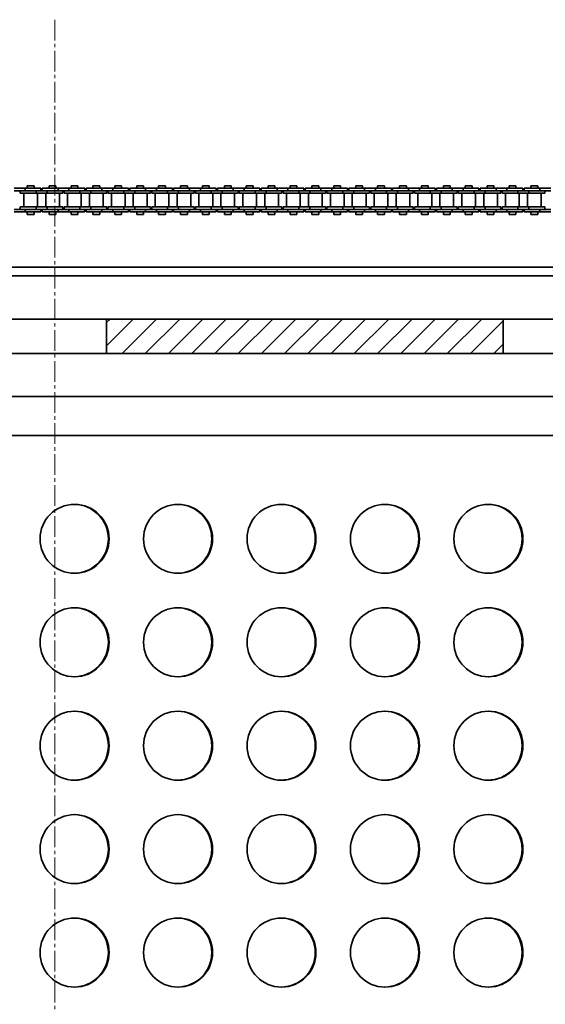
# Model space of a CAD drawing. Header units: millimetres. Extents: x 2945 to 26725, y -1082 to 16127.
# Tile 70 of 151: x 11985 to 12290, y 7329 to 7900. Entities that reach past the tile are written whole.
import ezdxf

# ---------------------------------------------------------------- set-up
doc = ezdxf.new("R2010")
doc.units = ezdxf.units.MM
doc.linetypes.add('点画线', pattern=[18, 12, -2, 2, -2])
for name, color, linetype, lineweight in [('中心线层', 1, '点画线', 18), ('几何体', 7, 'Continuous', 35), ('剖面线', 4, 'Continuous', 18)]:
    doc.layers.add(name, color=color, linetype=linetype, lineweight=lineweight)

msp = doc.modelspace()

# ---------------------------------------------------------------- hatches: boundary and pattern name
at = {"layer": '剖面线'}
h = msp.add_hatch(dxfattribs=at)
h.set_pattern_fill('ANSI31', color=256, style=0, pattern_type=0)
h.set_pattern_definition([(45, (0, 0), (-6.735192, 6.735192), [])])
h.paths.add_polyline_path([(12035.254, 7706.852), (12265.254, 7706.852), (12265.254, 7726.852), (12035.254, 7726.852)], flags=0)

# ---------------------------------------------------------------- linework, layer by layer
at = {"layer": '中心线层'}
msp.add_line((12005.254, 7900.461), (12005.254, 5098.61), dxfattribs=at)
at = {"layer": '几何体'}
for p, q in [((11988.142, 7802.779), (11981.792, 7802.779)), ((11988.142, 7802.779), (11988.142, 7801.279)), ((11997.317, 7802.779), (11988.142, 7802.779)), ((11989.337, 7804.154), (11989.337, 7802.779)), ((11993.297, 7804.154), (11989.337, 7804.154)), ((11993.297, 7802.779), (11993.297, 7804.154)), ((11997.317, 7801.279), (11997.317, 7802.779)), ((11998.017, 7802.779), (11998.017, 7801.279)), ((12007.192, 7802.779), (11998.017, 7802.779)), ((12002.037, 7804.154), (12002.037, 7802.779)), ((12005.997, 7804.154), (12002.037, 7804.154)), ((12005.997, 7802.779), (12005.997, 7804.154)), ((12007.192, 7802.779), (12007.192, 7801.279)), ((12013.542, 7802.779), (12007.192, 7802.779)), ((12013.542, 7802.779), (12013.542, 7801.279)), ((12022.717, 7802.779), (12013.542, 7802.779)), ((12014.737, 7804.154), (12014.737, 7802.779)), ((12018.697, 7804.154), (12014.737, 7804.154)), ((12018.697, 7802.779), (12018.697, 7804.154)), ((12022.717, 7801.279), (12022.717, 7802.779)), ((12023.417, 7802.779), (12023.417, 7801.279)), ((12032.592, 7802.779), (12023.417, 7802.779)), ((12027.437, 7804.154), (12027.437, 7802.779)), ((12031.397, 7804.154), (12027.437, 7804.154)), ((12031.397, 7802.779), (12031.397, 7804.154)), ((12032.592, 7802.779), (12032.592, 7801.279)), ((12038.942, 7802.779), (12032.592, 7802.779)), ((12038.942, 7802.779), (12038.942, 7801.279)), ((12048.117, 7802.779), (12038.942, 7802.779)), ((12040.137, 7804.154), (12040.137, 7802.779)), ((12044.097, 7804.154), (12040.137, 7804.154)), ((12044.097, 7802.779), (12044.097, 7804.154)), ((12048.117, 7801.279), (12048.117, 7802.779)), ((12048.817, 7802.779), (12048.817, 7801.279)), ((12057.992, 7802.779), (12048.817, 7802.779)), ((12052.837, 7804.154), (12052.837, 7802.779)), ((12056.797, 7804.154), (12052.837, 7804.154)), ((12056.797, 7802.779), (12056.797, 7804.154)), ((12057.992, 7802.779), (12057.992, 7801.279)), ((12064.342, 7802.779), (12057.992, 7802.779)), ((12064.342, 7802.779), (12064.342, 7801.279)), ((12073.517, 7802.779), (12064.342, 7802.779)), ((12065.537, 7804.154), (12065.537, 7802.779)), ((12069.497, 7804.154), (12065.537, 7804.154)), ((12069.497, 7802.779), (12069.497, 7804.154)), ((12073.517, 7801.279), (12073.517, 7802.779)), ((12074.217, 7802.779), (12074.217, 7801.279)), ((12083.392, 7802.779), (12074.217, 7802.779)), ((12078.237, 7804.154), (12078.237, 7802.779)), ((12082.197, 7804.154), (12078.237, 7804.154)), ((12082.197, 7802.779), (12082.197, 7804.154)), ((12083.392, 7802.779), (12083.392, 7801.279)), ((12089.742, 7802.779), (12083.392, 7802.779)), ((12089.742, 7802.779), (12089.742, 7801.279)), ((12098.917, 7802.779), (12089.742, 7802.779)), ((12090.937, 7804.154), (12090.937, 7802.779)), ((12094.897, 7804.154), (12090.937, 7804.154)), ((12094.897, 7802.779), (12094.897, 7804.154)), ((12098.917, 7801.279), (12098.917, 7802.779)), ((12099.617, 7802.779), (12099.617, 7801.279)), ((12108.792, 7802.779), (12099.617, 7802.779)), ((12103.637, 7804.154), (12103.637, 7802.779)), ((12107.597, 7804.154), (12103.637, 7804.154)), ((12107.597, 7802.779), (12107.597, 7804.154)), ((12108.792, 7802.779), (12108.792, 7801.279)), ((12115.142, 7802.779), (12108.792, 7802.779)), ((12115.142, 7802.779), (12115.142, 7801.279)), ((12124.317, 7802.779), (12115.142, 7802.779)), ((12116.337, 7804.154), (12116.337, 7802.779)), ((12120.297, 7804.154), (12116.337, 7804.154)), ((12120.297, 7802.779), (12120.297, 7804.154)), ((12124.317, 7801.279), (12124.317, 7802.779)), ((12125.017, 7802.779), (12125.017, 7801.279)), ((12134.192, 7802.779), (12125.017, 7802.779)), ((12129.037, 7804.154), (12129.037, 7802.779)), ((12132.997, 7804.154), (12129.037, 7804.154)), ((12132.997, 7802.779), (12132.997, 7804.154)), ((12134.192, 7802.779), (12134.192, 7801.279)), ((12140.542, 7802.779), (12134.192, 7802.779)), ((12140.542, 7802.779), (12140.542, 7801.279)), ((12149.717, 7802.779), (12140.542, 7802.779)), ((12141.737, 7804.154), (12141.737, 7802.779)), ((12145.697, 7804.154), (12141.737, 7804.154)), ((12145.697, 7802.779), (12145.697, 7804.154)), ((12149.717, 7801.279), (12149.717, 7802.779)), ((12150.417, 7802.779), (12150.417, 7801.279)), ((12159.592, 7802.779), (12150.417, 7802.779)), ((12154.437, 7804.154), (12154.437, 7802.779)), ((12158.397, 7804.154), (12154.437, 7804.154)), ((12158.397, 7802.779), (12158.397, 7804.154)), ((12159.592, 7802.779), (12159.592, 7801.279)), ((12165.942, 7802.779), (12159.592, 7802.779)), ((12165.942, 7802.779), (12165.942, 7801.279)), ((12175.117, 7802.779), (12165.942, 7802.779)), ((12167.137, 7804.154), (12167.137, 7802.779)), ((12171.097, 7804.154), (12167.137, 7804.154)), ((12171.097, 7802.779), (12171.097, 7804.154)), ((12175.117, 7801.279), (12175.117, 7802.779)), ((12175.817, 7802.779), (12175.817, 7801.279)), ((12184.992, 7802.779), (12175.817, 7802.779)), ((12179.837, 7804.154), (12179.837, 7802.779)), ((12183.797, 7804.154), (12179.837, 7804.154)), ((12183.797, 7802.779), (12183.797, 7804.154)), ((12184.992, 7802.779), (12184.992, 7801.279)), ((12191.342, 7802.779), (12184.992, 7802.779)), ((12191.342, 7802.779), (12191.342, 7801.279)), ((12200.517, 7802.779), (12191.342, 7802.779)), ((12192.537, 7804.154), (12192.537, 7802.779)), ((12196.497, 7804.154), (12192.537, 7804.154)), ((12196.497, 7802.779), (12196.497, 7804.154)), ((12200.517, 7801.279), (12200.517, 7802.779)), ((12201.217, 7802.779), (12201.217, 7801.279)), ((12210.392, 7802.779), (12201.217, 7802.779)), ((12205.237, 7804.154), (12205.237, 7802.779)), ((12209.197, 7804.154), (12205.237, 7804.154)), ((12209.197, 7802.779), (12209.197, 7804.154)), ((12210.392, 7802.779), (12210.392, 7801.279)), ((12216.742, 7802.779), (12210.392, 7802.779)), ((12216.742, 7802.779), (12216.742, 7801.279)), ((12225.917, 7802.779), (12216.742, 7802.779)), ((12217.937, 7804.154), (12217.937, 7802.779)), ((12221.897, 7804.154), (12217.937, 7804.154)), ((12221.897, 7802.779), (12221.897, 7804.154)), ((12225.917, 7801.279), (12225.917, 7802.779)), ((12226.617, 7802.779), (12226.617, 7801.279)), ((12235.792, 7802.779), (12226.617, 7802.779)), ((12230.637, 7804.154), (12230.637, 7802.779)), ((12234.597, 7804.154), (12230.637, 7804.154)), ((12234.597, 7802.779), (12234.597, 7804.154)), ((12235.792, 7802.779), (12235.792, 7801.279)), ((12242.142, 7802.779), (12235.792, 7802.779)), ((12242.142, 7802.779), (12242.142, 7801.279)), ((12251.317, 7802.779), (12242.142, 7802.779)), ((12243.337, 7804.154), (12243.337, 7802.779)), ((12247.297, 7804.154), (12243.337, 7804.154)), ((12247.297, 7802.779), (12247.297, 7804.154)), ((12251.317, 7801.279), (12251.317, 7802.779)), ((12252.017, 7802.779), (12252.017, 7801.279)), ((12261.192, 7802.779), (12252.017, 7802.779)), ((12256.037, 7804.154), (12256.037, 7802.779)), ((12259.997, 7804.154), (12256.037, 7804.154)), ((12259.997, 7802.779), (12259.997, 7804.154)), ((12261.192, 7802.779), (12261.192, 7801.279)), ((12267.542, 7802.779), (12261.192, 7802.779)), ((12267.542, 7802.779), (12267.542, 7801.279)), ((12276.717, 7802.779), (12267.542, 7802.779)), ((12268.737, 7804.154), (12268.737, 7802.779)), ((12272.697, 7804.154), (12268.737, 7804.154)), ((12272.697, 7802.779), (12272.697, 7804.154)), ((12276.717, 7801.279), (12276.717, 7802.779)), ((12277.417, 7802.779), (12277.417, 7801.279)), ((12286.592, 7802.779), (12277.417, 7802.779)), ((12281.437, 7804.154), (12281.437, 7802.779)), ((12285.397, 7804.154), (12281.437, 7804.154)), ((12285.397, 7802.779), (12285.397, 7804.154)), ((12286.592, 7802.779), (12286.592, 7801.279)), ((12292.942, 7802.779), (12286.592, 7802.779)), ((11988.142, 7801.279), (11981.792, 7801.279)), ((11985.317, 7801.279), (11985.317, 7799.779)), ((11994.492, 7799.779), (11985.317, 7799.779)), ((11987.342, 7799.779), (11987.342, 7791.929)), ((11994.492, 7801.279), (11988.142, 7801.279)), ((11994.492, 7801.279), (11988.142, 7801.279)), ((11994.492, 7801.279), (11994.492, 7799.779)), ((12000.842, 7801.279), (11994.492, 7801.279)), ((12000.842, 7799.779), (11994.492, 7799.779)), ((11995.292, 7791.929), (11995.292, 7799.779)), ((12000.042, 7799.779), (12000.042, 7791.929)), ((12000.842, 7801.279), (12000.842, 7799.779)), ((12007.192, 7801.279), (12000.842, 7801.279)), ((12007.192, 7801.279), (12000.842, 7801.279)), ((12010.017, 7799.779), (12000.842, 7799.779)), ((12013.542, 7801.279), (12007.192, 7801.279)), ((12007.992, 7791.929), (12007.992, 7799.779)), ((12010.017, 7799.779), (12010.017, 7801.279)), ((12010.717, 7801.279), (12010.717, 7799.779)), ((12019.892, 7799.779), (12010.717, 7799.779)), ((12012.742, 7799.779), (12012.742, 7791.929)), ((12019.892, 7801.279), (12013.542, 7801.279)), ((12019.892, 7801.279), (12013.542, 7801.279)), ((12019.892, 7801.279), (12019.892, 7799.779)), ((12026.242, 7801.279), (12019.892, 7801.279)), ((12026.242, 7799.779), (12019.892, 7799.779)), ((12020.692, 7791.929), (12020.692, 7799.779)), ((12025.442, 7799.779), (12025.442, 7791.929)), ((12026.242, 7801.279), (12026.242, 7799.779)), ((12032.592, 7801.279), (12026.242, 7801.279)), ((12032.592, 7801.279), (12026.242, 7801.279)), ((12035.417, 7799.779), (12026.242, 7799.779)), ((12038.942, 7801.279), (12032.592, 7801.279)), ((12033.392, 7791.929), (12033.392, 7799.779)), ((12035.417, 7799.779), (12035.417, 7801.279)), ((12036.117, 7801.279), (12036.117, 7799.779)), ((12045.292, 7799.779), (12036.117, 7799.779)), ((12038.142, 7799.779), (12038.142, 7791.929)), ((12045.292, 7801.279), (12038.942, 7801.279)), ((12045.292, 7801.279), (12038.942, 7801.279)), ((12045.292, 7801.279), (12045.292, 7799.779)), ((12051.642, 7801.279), (12045.292, 7801.279)), ((12051.642, 7799.779), (12045.292, 7799.779)), ((12046.092, 7791.929), (12046.092, 7799.779)), ((12050.842, 7799.779), (12050.842, 7791.929)), ((12051.642, 7801.279), (12051.642, 7799.779)), ((12057.992, 7801.279), (12051.642, 7801.279)), ((12057.992, 7801.279), (12051.642, 7801.279)), ((12060.817, 7799.779), (12051.642, 7799.779)), ((12064.342, 7801.279), (12057.992, 7801.279)), ((12058.792, 7791.929), (12058.792, 7799.779)), ((12060.817, 7799.779), (12060.817, 7801.279)), ((12061.517, 7801.279), (12061.517, 7799.779)), ((12070.692, 7799.779), (12061.517, 7799.779)), ((12063.542, 7799.779), (12063.542, 7791.929)), ((12070.692, 7801.279), (12064.342, 7801.279)), ((12070.692, 7801.279), (12064.342, 7801.279)), ((12070.692, 7801.279), (12070.692, 7799.779)), ((12077.042, 7801.279), (12070.692, 7801.279)), ((12077.042, 7799.779), (12070.692, 7799.779)), ((12071.492, 7791.929), (12071.492, 7799.779)), ((12076.242, 7799.779), (12076.242, 7791.929)), ((12077.042, 7801.279), (12077.042, 7799.779)), ((12083.392, 7801.279), (12077.042, 7801.279)), ((12083.392, 7801.279), (12077.042, 7801.279)), ((12086.217, 7799.779), (12077.042, 7799.779)), ((12089.742, 7801.279), (12083.392, 7801.279)), ((12084.192, 7791.929), (12084.192, 7799.779)), ((12086.217, 7799.779), (12086.217, 7801.279)), ((12086.917, 7801.279), (12086.917, 7799.779)), ((12096.092, 7799.779), (12086.917, 7799.779)), ((12088.942, 7799.779), (12088.942, 7791.929)), ((12096.092, 7801.279), (12089.742, 7801.279)), ((12096.092, 7801.279), (12089.742, 7801.279)), ((12096.092, 7801.279), (12096.092, 7799.779)), ((12102.442, 7801.279), (12096.092, 7801.279)), ((12102.442, 7799.779), (12096.092, 7799.779)), ((12096.892, 7791.929), (12096.892, 7799.779)), ((12101.642, 7799.779), (12101.642, 7791.929)), ((12102.442, 7801.279), (12102.442, 7799.779)), ((12108.792, 7801.279), (12102.442, 7801.279)), ((12108.792, 7801.279), (12102.442, 7801.279)), ((12111.617, 7799.779), (12102.442, 7799.779)), ((12115.142, 7801.279), (12108.792, 7801.279)), ((12109.592, 7791.929), (12109.592, 7799.779)), ((12111.617, 7799.779), (12111.617, 7801.279)), ((12112.317, 7801.279), (12112.317, 7799.779)), ((12121.492, 7799.779), (12112.317, 7799.779)), ((12114.342, 7799.779), (12114.342, 7791.929)), ((12121.492, 7801.279), (12115.142, 7801.279)), ((12121.492, 7801.279), (12115.142, 7801.279)), ((12121.492, 7801.279), (12121.492, 7799.779)), ((12127.842, 7801.279), (12121.492, 7801.279)), ((12127.842, 7799.779), (12121.492, 7799.779)), ((12122.292, 7791.929), (12122.292, 7799.779)), ((12127.042, 7799.779), (12127.042, 7791.929)), ((12127.842, 7801.279), (12127.842, 7799.779)), ((12134.192, 7801.279), (12127.842, 7801.279)), ((12134.192, 7801.279), (12127.842, 7801.279)), ((12137.017, 7799.779), (12127.842, 7799.779)), ((12140.542, 7801.279), (12134.192, 7801.279)), ((12134.992, 7791.929), (12134.992, 7799.779)), ((12137.017, 7799.779), (12137.017, 7801.279)), ((12137.717, 7801.279), (12137.717, 7799.779)), ((12146.892, 7799.779), (12137.717, 7799.779)), ((12139.742, 7799.779), (12139.742, 7791.929)), ((12146.892, 7801.279), (12140.542, 7801.279)), ((12146.892, 7801.279), (12140.542, 7801.279)), ((12146.892, 7801.279), (12146.892, 7799.779)), ((12153.242, 7801.279), (12146.892, 7801.279)), ((12153.242, 7799.779), (12146.892, 7799.779)), ((12147.692, 7791.929), (12147.692, 7799.779)), ((12152.442, 7799.779), (12152.442, 7791.929)), ((12153.242, 7801.279), (12153.242, 7799.779)), ((12159.592, 7801.279), (12153.242, 7801.279)), ((12159.592, 7801.279), (12153.242, 7801.279)), ((12162.417, 7799.779), (12153.242, 7799.779)), ((12165.942, 7801.279), (12159.592, 7801.279)), ((12160.392, 7791.929), (12160.392, 7799.779)), ((12162.417, 7799.779), (12162.417, 7801.279)), ((12163.117, 7801.279), (12163.117, 7799.779)), ((12172.292, 7799.779), (12163.117, 7799.779)), ((12165.142, 7799.779), (12165.142, 7791.929)), ((12172.292, 7801.279), (12165.942, 7801.279)), ((12172.292, 7801.279), (12165.942, 7801.279)), ((12172.292, 7801.279), (12172.292, 7799.779)), ((12178.642, 7801.279), (12172.292, 7801.279)), ((12178.642, 7799.779), (12172.292, 7799.779)), ((12173.092, 7791.929), (12173.092, 7799.779)), ((12177.842, 7799.779), (12177.842, 7791.929)), ((12178.642, 7801.279), (12178.642, 7799.779)), ((12184.992, 7801.279), (12178.642, 7801.279)), ((12184.992, 7801.279), (12178.642, 7801.279)), ((12187.817, 7799.779), (12178.642, 7799.779)), ((12191.342, 7801.279), (12184.992, 7801.279)), ((12185.792, 7791.929), (12185.792, 7799.779)), ((12187.817, 7799.779), (12187.817, 7801.279)), ((12188.517, 7801.279), (12188.517, 7799.779)), ((12197.692, 7799.779), (12188.517, 7799.779)), ((12190.542, 7799.779), (12190.542, 7791.929)), ((12197.692, 7801.279), (12191.342, 7801.279)), ((12197.692, 7801.279), (12197.692, 7799.779)), ((12204.042, 7801.279), (12197.692, 7801.279)), ((12204.042, 7799.779), (12197.692, 7799.779)), ((12198.492, 7791.929), (12198.492, 7799.779)), ((12203.242, 7799.779), (12203.242, 7791.929)), ((12204.042, 7801.279), (12204.042, 7799.779)), ((12210.392, 7801.279), (12204.042, 7801.279)), ((12210.392, 7801.279), (12204.042, 7801.279)), ((12213.217, 7799.779), (12204.042, 7799.779)), ((12216.742, 7801.279), (12210.392, 7801.279)), ((12211.192, 7791.929), (12211.192, 7799.779)), ((12213.217, 7799.779), (12213.217, 7801.279)), ((12213.917, 7801.279), (12213.917, 7799.779)), ((12223.092, 7799.779), (12213.917, 7799.779)), ((12215.942, 7799.779), (12215.942, 7791.929)), ((12223.092, 7801.279), (12216.742, 7801.279)), ((12223.092, 7801.279), (12216.742, 7801.279)), ((12223.092, 7801.279), (12223.092, 7799.779)), ((12229.442, 7801.279), (12223.092, 7801.279)), ((12229.442, 7799.779), (12223.092, 7799.779)), ((12223.892, 7791.929), (12223.892, 7799.779)), ((12228.642, 7799.779), (12228.642, 7791.929)), ((12229.442, 7801.279), (12229.442, 7799.779)), ((12235.792, 7801.279), (12229.442, 7801.279)), ((12235.792, 7801.279), (12229.442, 7801.279)), ((12238.617, 7799.779), (12229.442, 7799.779)), ((12242.142, 7801.279), (12235.792, 7801.279)), ((12236.592, 7791.929), (12236.592, 7799.779)), ((12238.617, 7799.779), (12238.617, 7801.279)), ((12239.317, 7801.279), (12239.317, 7799.779)), ((12248.492, 7799.779), (12239.317, 7799.779)), ((12241.342, 7799.779), (12241.342, 7791.929)), ((12248.492, 7801.279), (12242.142, 7801.279)), ((12248.492, 7801.279), (12242.142, 7801.279)), ((12248.492, 7801.279), (12248.492, 7799.779)), ((12254.842, 7801.279), (12248.492, 7801.279)), ((12254.842, 7799.779), (12248.492, 7799.779)), ((12249.292, 7791.929), (12249.292, 7799.779)), ((12254.042, 7799.779), (12254.042, 7791.929)), ((12254.842, 7801.279), (12254.842, 7799.779)), ((12261.192, 7801.279), (12254.842, 7801.279)), ((12261.192, 7801.279), (12254.842, 7801.279)), ((12264.017, 7799.779), (12254.842, 7799.779)), ((12267.542, 7801.279), (12261.192, 7801.279)), ((12261.992, 7791.929), (12261.992, 7799.779)), ((12264.017, 7799.779), (12264.017, 7801.279)), ((12264.717, 7801.279), (12264.717, 7799.779)), ((12273.892, 7799.779), (12264.717, 7799.779)), ((12266.742, 7799.779), (12266.742, 7791.929)), ((12273.892, 7801.279), (12267.542, 7801.279)), ((12273.892, 7801.279), (12273.892, 7799.779)), ((12280.242, 7801.279), (12273.892, 7801.279)), ((12280.242, 7799.779), (12273.892, 7799.779)), ((12274.692, 7791.929), (12274.692, 7799.779)), ((12279.442, 7799.779), (12279.442, 7791.929)), ((12280.242, 7801.279), (12280.242, 7799.779)), ((12286.592, 7801.279), (12280.242, 7801.279)), ((12286.592, 7801.279), (12280.242, 7801.279)), ((12289.417, 7799.779), (12280.242, 7799.779)), ((12292.942, 7801.279), (12286.592, 7801.279)), ((12287.392, 7791.929), (12287.392, 7799.779)), ((12289.417, 7799.779), (12289.417, 7801.279)), ((11988.142, 7790.429), (11981.792, 7790.429)), ((11985.317, 7791.929), (11985.317, 7790.429)), ((11994.492, 7791.929), (11985.317, 7791.929)), ((11994.492, 7790.429), (11988.142, 7790.429)), ((11988.142, 7788.929), (11988.142, 7790.429)), ((11994.492, 7790.429), (11988.142, 7790.429)), ((11994.492, 7790.429), (11994.492, 7791.929)), ((12000.842, 7791.929), (11994.492, 7791.929)), ((12000.842, 7790.429), (11994.492, 7790.429)), ((11997.317, 7788.929), (11997.317, 7790.429)), ((11998.017, 7790.429), (11998.017, 7788.929)), ((12000.842, 7790.429), (12000.842, 7791.929)), ((12010.017, 7791.929), (12000.842, 7791.929)), ((12007.192, 7790.429), (12000.842, 7790.429)), ((12007.192, 7790.429), (12000.842, 7790.429)), ((12007.192, 7788.929), (12007.192, 7790.429)), ((12013.542, 7790.429), (12007.192, 7790.429)), ((12010.017, 7790.429), (12010.017, 7791.929)), ((12010.717, 7791.929), (12010.717, 7790.429)), ((12019.892, 7791.929), (12010.717, 7791.929)), ((12019.892, 7790.429), (12013.542, 7790.429)), ((12013.542, 7788.929), (12013.542, 7790.429)), ((12019.892, 7790.429), (12013.542, 7790.429)), ((12019.892, 7790.429), (12019.892, 7791.929)), ((12026.242, 7791.929), (12019.892, 7791.929)), ((12026.242, 7790.429), (12019.892, 7790.429)), ((12022.717, 7788.929), (12022.717, 7790.429)), ((12023.417, 7790.429), (12023.417, 7788.929)), ((12026.242, 7790.429), (12026.242, 7791.929)), ((12035.417, 7791.929), (12026.242, 7791.929)), ((12032.592, 7790.429), (12026.242, 7790.429)), ((12032.592, 7790.429), (12026.242, 7790.429)), ((12032.592, 7788.929), (12032.592, 7790.429)), ((12038.942, 7790.429), (12032.592, 7790.429)), ((12035.417, 7790.429), (12035.417, 7791.929)), ((12036.117, 7791.929), (12036.117, 7790.429)), ((12045.292, 7791.929), (12036.117, 7791.929)), ((12045.292, 7790.429), (12038.942, 7790.429)), ((12038.942, 7788.929), (12038.942, 7790.429)), ((12045.292, 7790.429), (12038.942, 7790.429)), ((12045.292, 7790.429), (12045.292, 7791.929)), ((12051.642, 7791.929), (12045.292, 7791.929)), ((12051.642, 7790.429), (12045.292, 7790.429)), ((12048.117, 7788.929), (12048.117, 7790.429)), ((12048.817, 7790.429), (12048.817, 7788.929)), ((12051.642, 7790.429), (12051.642, 7791.929)), ((12060.817, 7791.929), (12051.642, 7791.929)), ((12057.992, 7790.429), (12051.642, 7790.429)), ((12057.992, 7790.429), (12051.642, 7790.429)), ((12057.992, 7788.929), (12057.992, 7790.429)), ((12064.342, 7790.429), (12057.992, 7790.429)), ((12060.817, 7790.429), (12060.817, 7791.929)), ((12061.517, 7791.929), (12061.517, 7790.429)), ((12070.692, 7791.929), (12061.517, 7791.929)), ((12070.692, 7790.429), (12064.342, 7790.429)), ((12064.342, 7788.929), (12064.342, 7790.429)), ((12070.692, 7790.429), (12064.342, 7790.429)), ((12070.692, 7790.429), (12070.692, 7791.929)), ((12077.042, 7791.929), (12070.692, 7791.929)), ((12077.042, 7790.429), (12070.692, 7790.429)), ((12073.517, 7788.929), (12073.517, 7790.429)), ((12074.217, 7790.429), (12074.217, 7788.929)), ((12077.042, 7790.429), (12077.042, 7791.929)), ((12086.217, 7791.929), (12077.042, 7791.929)), ((12083.392, 7790.429), (12077.042, 7790.429)), ((12083.392, 7790.429), (12077.042, 7790.429)), ((12083.392, 7788.929), (12083.392, 7790.429)), ((12089.742, 7790.429), (12083.392, 7790.429)), ((12086.217, 7790.429), (12086.217, 7791.929)), ((12086.917, 7791.929), (12086.917, 7790.429)), ((12096.092, 7791.929), (12086.917, 7791.929)), ((12096.092, 7790.429), (12089.742, 7790.429)), ((12089.742, 7788.929), (12089.742, 7790.429)), ((12096.092, 7790.429), (12089.742, 7790.429)), ((12096.092, 7790.429), (12096.092, 7791.929)), ((12102.442, 7791.929), (12096.092, 7791.929)), ((12102.442, 7790.429), (12096.092, 7790.429)), ((12098.917, 7788.929), (12098.917, 7790.429)), ((12099.617, 7790.429), (12099.617, 7788.929)), ((12102.442, 7790.429), (12102.442, 7791.929)), ((12111.617, 7791.929), (12102.442, 7791.929)), ((12108.792, 7790.429), (12102.442, 7790.429)), ((12108.792, 7790.429), (12102.442, 7790.429)), ((12108.792, 7788.929), (12108.792, 7790.429)), ((12115.142, 7790.429), (12108.792, 7790.429)), ((12111.617, 7790.429), (12111.617, 7791.929)), ((12112.317, 7791.929), (12112.317, 7790.429)), ((12121.492, 7791.929), (12112.317, 7791.929)), ((12121.492, 7790.429), (12115.142, 7790.429)), ((12115.142, 7788.929), (12115.142, 7790.429)), ((12121.492, 7790.429), (12115.142, 7790.429)), ((12121.492, 7790.429), (12121.492, 7791.929)), ((12127.842, 7791.929), (12121.492, 7791.929)), ((12127.842, 7790.429), (12121.492, 7790.429)), ((12124.317, 7788.929), (12124.317, 7790.429)), ((12125.017, 7790.429), (12125.017, 7788.929)), ((12127.842, 7790.429), (12127.842, 7791.929)), ((12137.017, 7791.929), (12127.842, 7791.929)), ((12134.192, 7790.429), (12127.842, 7790.429)), ((12134.192, 7790.429), (12127.842, 7790.429)), ((12134.192, 7788.929), (12134.192, 7790.429)), ((12140.542, 7790.429), (12134.192, 7790.429)), ((12137.017, 7790.429), (12137.017, 7791.929)), ((12137.717, 7791.929), (12137.717, 7790.429)), ((12146.892, 7791.929), (12137.717, 7791.929)), ((12146.892, 7790.429), (12140.542, 7790.429)), ((12140.542, 7788.929), (12140.542, 7790.429)), ((12146.892, 7790.429), (12140.542, 7790.429)), ((12146.892, 7790.429), (12146.892, 7791.929)), ((12153.242, 7791.929), (12146.892, 7791.929)), ((12153.242, 7790.429), (12146.892, 7790.429)), ((12149.717, 7788.929), (12149.717, 7790.429)), ((12150.417, 7790.429), (12150.417, 7788.929)), ((12153.242, 7790.429), (12153.242, 7791.929)), ((12162.417, 7791.929), (12153.242, 7791.929)), ((12159.592, 7790.429), (12153.242, 7790.429)), ((12159.592, 7790.429), (12153.242, 7790.429)), ((12159.592, 7788.929), (12159.592, 7790.429)), ((12165.942, 7790.429), (12159.592, 7790.429)), ((12162.417, 7790.429), (12162.417, 7791.929)), ((12163.117, 7791.929), (12163.117, 7790.429)), ((12172.292, 7791.929), (12163.117, 7791.929)), ((12172.292, 7790.429), (12165.942, 7790.429)), ((12165.942, 7788.929), (12165.942, 7790.429)), ((12172.292, 7790.429), (12165.942, 7790.429)), ((12172.292, 7790.429), (12172.292, 7791.929)), ((12178.642, 7791.929), (12172.292, 7791.929)), ((12178.642, 7790.429), (12172.292, 7790.429)), ((12175.117, 7788.929), (12175.117, 7790.429)), ((12175.817, 7790.429), (12175.817, 7788.929)), ((12178.642, 7790.429), (12178.642, 7791.929)), ((12187.817, 7791.929), (12178.642, 7791.929)), ((12184.992, 7790.429), (12178.642, 7790.429)), ((12184.992, 7790.429), (12178.642, 7790.429)), ((12184.992, 7788.929), (12184.992, 7790.429)), ((12191.342, 7790.429), (12184.992, 7790.429)), ((12187.817, 7790.429), (12187.817, 7791.929)), ((12188.517, 7791.929), (12188.517, 7790.429)), ((12197.692, 7791.929), (12188.517, 7791.929)), ((12197.692, 7790.429), (12191.342, 7790.429)), ((12191.342, 7788.929), (12191.342, 7790.429)), ((12197.692, 7790.429), (12197.692, 7791.929)), ((12204.042, 7791.929), (12197.692, 7791.929)), ((12204.042, 7790.429), (12197.692, 7790.429)), ((12200.517, 7788.929), (12200.517, 7790.429)), ((12201.217, 7790.429), (12201.217, 7788.929)), ((12204.042, 7790.429), (12204.042, 7791.929)), ((12213.217, 7791.929), (12204.042, 7791.929)), ((12210.392, 7790.429), (12204.042, 7790.429)), ((12210.392, 7790.429), (12204.042, 7790.429)), ((12210.392, 7788.929), (12210.392, 7790.429)), ((12216.742, 7790.429), (12210.392, 7790.429)), ((12213.217, 7790.429), (12213.217, 7791.929)), ((12213.917, 7791.929), (12213.917, 7790.429)), ((12223.092, 7791.929), (12213.917, 7791.929)), ((12223.092, 7790.429), (12216.742, 7790.429)), ((12216.742, 7788.929), (12216.742, 7790.429)), ((12223.092, 7790.429), (12216.742, 7790.429)), ((12223.092, 7790.429), (12223.092, 7791.929)), ((12229.442, 7791.929), (12223.092, 7791.929)), ((12229.442, 7790.429), (12223.092, 7790.429)), ((12225.917, 7788.929), (12225.917, 7790.429)), ((12226.617, 7790.429), (12226.617, 7788.929)), ((12229.442, 7790.429), (12229.442, 7791.929)), ((12238.617, 7791.929), (12229.442, 7791.929)), ((12235.792, 7790.429), (12229.442, 7790.429)), ((12235.792, 7790.429), (12229.442, 7790.429)), ((12235.792, 7788.929), (12235.792, 7790.429)), ((12242.142, 7790.429), (12235.792, 7790.429)), ((12238.617, 7790.429), (12238.617, 7791.929)), ((12239.317, 7791.929), (12239.317, 7790.429)), ((12248.492, 7791.929), (12239.317, 7791.929)), ((12248.492, 7790.429), (12242.142, 7790.429)), ((12242.142, 7788.929), (12242.142, 7790.429)), ((12248.492, 7790.429), (12242.142, 7790.429)), ((12248.492, 7790.429), (12248.492, 7791.929)), ((12254.842, 7791.929), (12248.492, 7791.929)), ((12254.842, 7790.429), (12248.492, 7790.429)), ((12251.317, 7788.929), (12251.317, 7790.429)), ((12252.017, 7790.429), (12252.017, 7788.929)), ((12254.842, 7790.429), (12254.842, 7791.929)), ((12264.017, 7791.929), (12254.842, 7791.929)), ((12261.192, 7790.429), (12254.842, 7790.429)), ((12261.192, 7790.429), (12254.842, 7790.429)), ((12261.192, 7788.929), (12261.192, 7790.429)), ((12267.542, 7790.429), (12261.192, 7790.429)), ((12264.017, 7790.429), (12264.017, 7791.929)), ((12264.717, 7791.929), (12264.717, 7790.429)), ((12273.892, 7791.929), (12264.717, 7791.929)), ((12273.892, 7790.429), (12267.542, 7790.429)), ((12267.542, 7788.929), (12267.542, 7790.429)), ((12273.892, 7790.429), (12273.892, 7791.929)), ((12280.242, 7791.929), (12273.892, 7791.929)), ((12280.242, 7790.429), (12273.892, 7790.429)), ((12276.717, 7788.929), (12276.717, 7790.429)), ((12277.417, 7790.429), (12277.417, 7788.929)), ((12280.242, 7790.429), (12280.242, 7791.929)), ((12289.417, 7791.929), (12280.242, 7791.929)), ((12286.592, 7790.429), (12280.242, 7790.429)), ((12286.592, 7790.429), (12280.242, 7790.429)), ((12286.592, 7788.929), (12286.592, 7790.429)), ((12292.942, 7790.429), (12286.592, 7790.429)), ((12289.417, 7790.429), (12289.417, 7791.929)), ((11988.142, 7788.929), (11981.792, 7788.929)), ((11997.317, 7788.929), (11988.142, 7788.929)), ((11989.337, 7788.929), (11989.337, 7787.554)), ((11993.297, 7787.554), (11989.337, 7787.554)), ((11993.297, 7787.554), (11993.297, 7788.929)), ((12007.192, 7788.929), (11998.017, 7788.929)), ((12002.037, 7788.929), (12002.037, 7787.554)), ((12005.997, 7787.554), (12002.037, 7787.554)), ((12005.997, 7787.554), (12005.997, 7788.929)), ((12013.542, 7788.929), (12007.192, 7788.929)), ((12022.717, 7788.929), (12013.542, 7788.929)), ((12014.737, 7788.929), (12014.737, 7787.554)), ((12018.697, 7787.554), (12014.737, 7787.554)), ((12018.697, 7787.554), (12018.697, 7788.929)), ((12032.592, 7788.929), (12023.417, 7788.929)), ((12027.437, 7788.929), (12027.437, 7787.554)), ((12031.397, 7787.554), (12027.437, 7787.554)), ((12031.397, 7787.554), (12031.397, 7788.929)), ((12038.942, 7788.929), (12032.592, 7788.929)), ((12048.117, 7788.929), (12038.942, 7788.929)), ((12040.137, 7788.929), (12040.137, 7787.554)), ((12044.097, 7787.554), (12040.137, 7787.554)), ((12044.097, 7787.554), (12044.097, 7788.929)), ((12057.992, 7788.929), (12048.817, 7788.929)), ((12052.837, 7788.929), (12052.837, 7787.554)), ((12056.797, 7787.554), (12052.837, 7787.554)), ((12056.797, 7787.554), (12056.797, 7788.929)), ((12064.342, 7788.929), (12057.992, 7788.929)), ((12073.517, 7788.929), (12064.342, 7788.929)), ((12065.537, 7788.929), (12065.537, 7787.554)), ((12069.497, 7787.554), (12065.537, 7787.554)), ((12069.497, 7787.554), (12069.497, 7788.929)), ((12083.392, 7788.929), (12074.217, 7788.929)), ((12078.237, 7788.929), (12078.237, 7787.554)), ((12082.197, 7787.554), (12078.237, 7787.554)), ((12082.197, 7787.554), (12082.197, 7788.929)), ((12089.742, 7788.929), (12083.392, 7788.929)), ((12098.917, 7788.929), (12089.742, 7788.929)), ((12090.937, 7788.929), (12090.937, 7787.554)), ((12094.897, 7787.554), (12090.937, 7787.554)), ((12094.897, 7787.554), (12094.897, 7788.929)), ((12108.792, 7788.929), (12099.617, 7788.929)), ((12103.637, 7788.929), (12103.637, 7787.554)), ((12107.597, 7787.554), (12103.637, 7787.554)), ((12107.597, 7787.554), (12107.597, 7788.929)), ((12115.142, 7788.929), (12108.792, 7788.929)), ((12124.317, 7788.929), (12115.142, 7788.929)), ((12116.337, 7788.929), (12116.337, 7787.554)), ((12120.297, 7787.554), (12116.337, 7787.554)), ((12120.297, 7787.554), (12120.297, 7788.929)), ((12134.192, 7788.929), (12125.017, 7788.929)), ((12129.037, 7788.929), (12129.037, 7787.554)), ((12132.997, 7787.554), (12129.037, 7787.554)), ((12132.997, 7787.554), (12132.997, 7788.929)), ((12140.542, 7788.929), (12134.192, 7788.929)), ((12149.717, 7788.929), (12140.542, 7788.929)), ((12141.737, 7788.929), (12141.737, 7787.554)), ((12145.697, 7787.554), (12141.737, 7787.554)), ((12145.697, 7787.554), (12145.697, 7788.929)), ((12159.592, 7788.929), (12150.417, 7788.929)), ((12154.437, 7788.929), (12154.437, 7787.554)), ((12158.397, 7787.554), (12154.437, 7787.554)), ((12158.397, 7787.554), (12158.397, 7788.929)), ((12165.942, 7788.929), (12159.592, 7788.929)), ((12175.117, 7788.929), (12165.942, 7788.929)), ((12167.137, 7788.929), (12167.137, 7787.554)), ((12171.097, 7787.554), (12167.137, 7787.554)), ((12171.097, 7787.554), (12171.097, 7788.929)), ((12184.992, 7788.929), (12175.817, 7788.929)), ((12179.837, 7788.929), (12179.837, 7787.554)), ((12183.797, 7787.554), (12179.837, 7787.554)), ((12183.797, 7787.554), (12183.797, 7788.929)), ((12191.342, 7788.929), (12184.992, 7788.929)), ((12200.517, 7788.929), (12191.342, 7788.929)), ((12192.537, 7788.929), (12192.537, 7787.554)), ((12196.497, 7787.554), (12192.537, 7787.554)), ((12196.497, 7787.554), (12196.497, 7788.929)), ((12210.392, 7788.929), (12201.217, 7788.929)), ((12205.237, 7788.929), (12205.237, 7787.554)), ((12209.197, 7787.554), (12205.237, 7787.554)), ((12209.197, 7787.554), (12209.197, 7788.929)), ((12216.742, 7788.929), (12210.392, 7788.929)), ((12225.917, 7788.929), (12216.742, 7788.929)), ((12217.937, 7788.929), (12217.937, 7787.554)), ((12221.897, 7787.554), (12217.937, 7787.554)), ((12221.897, 7787.554), (12221.897, 7788.929)), ((12235.792, 7788.929), (12226.617, 7788.929)), ((12230.637, 7788.929), (12230.637, 7787.554)), ((12234.597, 7787.554), (12230.637, 7787.554)), ((12234.597, 7787.554), (12234.597, 7788.929)), ((12242.142, 7788.929), (12235.792, 7788.929)), ((12251.317, 7788.929), (12242.142, 7788.929)), ((12243.337, 7788.929), (12243.337, 7787.554)), ((12247.297, 7787.554), (12243.337, 7787.554)), ((12247.297, 7787.554), (12247.297, 7788.929)), ((12261.192, 7788.929), (12252.017, 7788.929)), ((12256.037, 7788.929), (12256.037, 7787.554)), ((12259.997, 7787.554), (12256.037, 7787.554)), ((12259.997, 7787.554), (12259.997, 7788.929)), ((12267.542, 7788.929), (12261.192, 7788.929)), ((12276.717, 7788.929), (12267.542, 7788.929)), ((12268.737, 7788.929), (12268.737, 7787.554)), ((12272.697, 7787.554), (12268.737, 7787.554)), ((12272.697, 7787.554), (12272.697, 7788.929)), ((12286.592, 7788.929), (12277.417, 7788.929)), ((12281.437, 7788.929), (12281.437, 7787.554)), ((12285.397, 7787.554), (12281.437, 7787.554)), ((12285.397, 7787.554), (12285.397, 7788.929)), ((12292.942, 7788.929), (12286.592, 7788.929)), ((11489.749, 7756.852), (12565.254, 7756.852)), ((12535.254, 7751.852), (11491.774, 7751.852)), ((11975.254, 7726.852), (12035.254, 7726.852)), ((12035.254, 7706.852), (12035.254, 7726.852)), ((12035.254, 7726.852), (12265.254, 7726.852)), ((12265.254, 7726.852), (12265.254, 7706.852)), ((12265.254, 7726.852), (12325.254, 7726.852)), ((11975.254, 7706.852), (12035.254, 7706.852)), ((12035.254, 7706.852), (12265.254, 7706.852)), ((12265.254, 7706.852), (12325.254, 7706.852)), ((12510.254, 7681.852), (11500.254, 7681.852)), ((11496.847, 7659.352), (12466.751, 7659.352))]:
    msp.add_line(p, q, dxfattribs=at)
for points in [[(12197.709, 7801.279), (12197.094, 7801.279), (12195.671, 7801.279), (12194.176, 7801.279), (12192.703, 7801.279), (12191.342, 7801.279)], [(12273.909, 7801.279), (12273.294, 7801.279), (12271.871, 7801.279), (12270.376, 7801.279), (12268.902, 7801.279), (12267.542, 7801.279)], [(12197.709, 7790.429), (12197.094, 7790.429), (12195.671, 7790.429), (12194.176, 7790.429), (12192.703, 7790.429), (12191.342, 7790.429)], [(12273.909, 7790.429), (12273.294, 7790.429), (12271.871, 7790.429), (12270.376, 7790.429), (12268.902, 7790.429), (12267.542, 7790.429)]]:
    msp.add_lwpolyline(points, dxfattribs=at)
for centre in [(12016.796, 7599.353), (12076.79, 7599.353), (12136.784, 7599.353), (12196.778, 7599.353), (12256.772, 7599.353), (12016.796, 7539.353), (12076.79, 7539.353), (12136.784, 7539.353), (12196.778, 7539.353), (12256.772, 7539.353), (12016.796, 7479.353), (12076.79, 7479.353), (12136.784, 7479.353), (12196.778, 7479.353), (12256.772, 7479.353), (12016.796, 7419.353), (12076.79, 7419.353), (12136.784, 7419.353), (12196.778, 7419.353), (12256.772, 7419.353), (12016.796, 7359.353), (12076.79, 7359.353), (12136.784, 7359.353), (12196.778, 7359.353), (12256.772, 7359.353)]:
    msp.add_circle(centre, 19.999, dxfattribs=at)
for centre in [(12016.372, 7599.352), (12076.366, 7599.352), (12136.36, 7599.352), (12196.354, 7599.352), (12256.348, 7599.352), (12016.372, 7539.352), (12076.366, 7539.352), (12136.36, 7539.352), (12196.354, 7539.352), (12256.348, 7539.352), (12016.372, 7479.352), (12076.366, 7479.352), (12136.36, 7479.352), (12196.354, 7479.352), (12256.348, 7479.352), (12016.372, 7419.352), (12076.366, 7419.352), (12136.36, 7419.352), (12196.354, 7419.352), (12256.348, 7419.352), (12016.372, 7359.352), (12076.366, 7359.352), (12136.36, 7359.352), (12196.354, 7359.352), (12256.348, 7359.352)]:
    msp.add_arc(centre, 20, 270.60978, 89.39022, dxfattribs=at)

doc.saveas('drawing.dxf')
